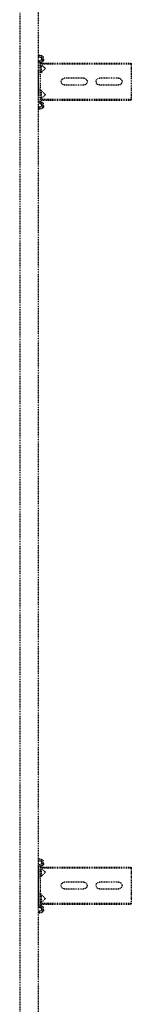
# Model space of a CAD drawing. Header units: centimetres. Extents: x 47725 to 65780, y 1899 to 12037.
# Tile 122 of 156: x 52028 to 52043, y 5582 to 5715. Entities that reach past the tile are written whole.
import ezdxf

# ---------------------------------------------------------------- set-up
doc = ezdxf.new("R2010")
doc.units = ezdxf.units.CM
doc.header["$LTSCALE"] = 0.02
doc.linetypes.add('DASHED2', pattern=[9.525, 6.35, -3.175])
doc.layers.add('CKDRZWI_', color=7, linetype='Continuous')

# ---------------------------------------------------------------- blocks, each defined once
blk = doc.blocks.new('A$7E8814B27261F1')
at = {"color": 7, "linetype": 'DASHED2', "ltscale": 10}
for p, q in [((636.7, 325.5), (711.3, 325.5)), ((711.3, 325.5), (4186.6, 325.5)), ((711.3, 300), (636.7, 300)), ((4186.6, 300), (711.3, 300)), ((725.7, 299.7), (723.7, 299.5)), ((724.2, 296.1), (723.7, 299.5)), ((726.4, 299.7), (725.7, 299.7)), ((726.1, 296.4), (725.7, 299.7)), ((726.9, 296.4), (726.4, 299.7)), ((729.3, 295.5), (727.1, 295.5)), ((729.3, 293.5), (727.1, 293.5)), ((730, 293.5), (729.3, 293.5)), ((730.4, 297.4), (730.3, 296.4)), ((732.4, 297.1), (732.3, 296.1)), ((733.1, 297.1), (733, 296.1)), ((785.7, 300), (733.4, 300)), ((749.7, 298), (733.4, 298)), ((734.2, 296.6), (735.3, 297.5)), ((734.2, 296.6), (734.2, 286.5)), ((735.3, 297.5), (740.4, 291.7)), ((735.3, 297.5), (735.3, 286.5)), ((737.9, 298), (737.9, 296)), ((745.9, 296), (737.9, 296)), ((742.2, 291.6), (747.8, 297.2)), ((745.9, 296), (745.9, 298)), ((746.3, 296), (745.9, 296)), ((746.3, 296), (746.3, 298)), ((749.7, 298), (752, 298)), ((752, 298), (766.3, 298)), ((766.3, 298), (768.6, 298)), ((785.7, 298), (768.6, 298)), ((770.5, 297.2), (776.1, 291.6)), ((773.4, 298), (773.4, 296)), ((781.4, 296), (773.4, 296)), ((777.8, 291.7), (782.9, 297.5)), ((781.4, 296), (781.4, 298)), ((781.6, 296), (781.4, 296)), ((781.8, 296.2), (781.8, 298)), ((782.9, 297.5), (784.1, 296.6)), ((782.9, 297.5), (782.9, 286.5)), ((784.1, 296.6), (784.1, 286.5)), ((786.4, 300), (785.7, 300)), ((786.8, 296.1), (786.6, 297.1)), ((788.7, 296.4), (788.6, 297.4)), ((789.5, 296.4), (789.3, 297.4)), ((791.9, 295.5), (789.7, 295.5)), ((791.9, 293.5), (789.7, 293.5)), ((792.6, 293.5), (791.9, 293.5)), ((793.3, 299.7), (792.9, 296.4)), ((794.1, 299.7), (793.3, 299.7)), ((793.3, 299.7), (795.3, 299.5)), ((794.1, 299.7), (796, 299.5)), ((795.3, 299.5), (794.9, 296.1)), ((796, 299.5), (795.3, 299.5)), ((796, 299.5), (795.6, 296.1)), ((1809.8, 299.7), (1807.8, 299.5)), ((1808.2, 296.1), (1807.8, 299.5)), ((1810.5, 299.7), (1809.8, 299.7)), ((1810.2, 296.4), (1809.8, 299.7)), ((1810.9, 296.4), (1810.5, 299.7)), ((1813.4, 295.5), (1811.2, 295.5)), ((1813.4, 293.5), (1811.2, 293.5)), ((1814.1, 293.5), (1813.4, 293.5)), ((1814.5, 297.4), (1814.4, 296.4)), ((1816.5, 297.1), (1816.4, 296.1)), ((1817.2, 297.1), (1817.1, 296.1)), ((1869.7, 300), (1817.5, 300)), ((1833.7, 298), (1817.5, 298)), ((1818.3, 296.6), (1819.4, 297.5)), ((1818.3, 296.6), (1818.3, 286.5)), ((1819.4, 297.5), (1824.5, 291.7)), ((1819.4, 297.5), (1819.4, 286.5)), ((1821.9, 298), (1821.9, 296)), ((1829.9, 296), (1821.9, 296)), ((1826.2, 291.6), (1831.8, 297.2)), ((1829.9, 296), (1829.9, 298)), ((1830.4, 296), (1829.9, 296)), ((1830.4, 296), (1830.4, 298)), ((1833.7, 298), (1836.1, 298)), ((1836.1, 298), (1850.4, 298)), ((1850.4, 298), (1852.7, 298)), ((1869.7, 298), (1852.7, 298)), ((1854.6, 297.2), (1860.2, 291.6)), ((1857.4, 298), (1857.4, 296)), ((1865.4, 296), (1857.4, 296)), ((1861.9, 291.7), (1867, 297.5)), ((1865.4, 296), (1865.4, 298)), ((1865.7, 296), (1865.4, 296)), ((1865.9, 296.2), (1865.9, 298)), ((1867, 297.5), (1868.2, 296.6)), ((1867, 297.5), (1867, 286.5)), ((1868.2, 296.6), (1868.2, 286.5)), ((1870.4, 300), (1869.7, 300)), ((1870.8, 296.1), (1870.7, 297.1)), ((1872.8, 296.4), (1872.7, 297.4)), ((1873.5, 296.4), (1873.4, 297.4)), ((1876, 295.5), (1873.8, 295.5)), ((1876, 293.5), (1873.8, 293.5)), ((1876.7, 293.5), (1876, 293.5)), ((1877.4, 299.7), (1877, 296.4)), ((1878.1, 299.7), (1877.4, 299.7)), ((1877.4, 299.7), (1879.4, 299.5)), ((1878.1, 299.7), (1880.1, 299.5)), ((1879.4, 299.5), (1879, 296.1)), ((1880.1, 299.5), (1879.4, 299.5)), ((1880.1, 299.5), (1879.7, 296.1)), ((734.2, 286.5), (734.2, 175)), ((735.3, 286.5), (735.3, 175)), ((782.9, 286.5), (782.9, 175)), ((784.1, 286.5), (784.1, 175)), ((1818.3, 286.5), (1818.3, 175)), ((1819.4, 286.5), (1819.4, 175)), ((1867, 286.5), (1867, 175)), ((1868.2, 286.5), (1868.2, 175)), ((754.6, 239), (754.6, 265)), ((763.6, 265), (763.6, 239)), ((1838.7, 239), (1838.7, 265)), ((1847.7, 265), (1847.7, 239)), ((754.6, 192), (754.6, 218)), ((763.6, 218), (763.6, 192)), ((1838.7, 192), (1838.7, 218)), ((1847.7, 218), (1847.7, 192)), ((734.2, 175), (735.3, 175)), ((735.3, 175), (740.4, 175)), ((740.4, 175), (742.2, 175)), ((742.2, 175), (747.8, 175)), ((747.8, 175), (749.7, 175)), ((749.7, 175), (768.6, 175)), ((768.6, 175), (770.5, 175)), ((770.5, 175), (776.1, 175)), ((776.1, 175), (777.8, 175)), ((777.8, 175), (782.9, 175)), ((782.9, 175), (784.1, 175)), ((1818.3, 175), (1819.4, 175)), ((1819.4, 175), (1824.5, 175)), ((1824.5, 175), (1826.2, 175)), ((1826.2, 175), (1831.8, 175)), ((1831.8, 175), (1833.7, 175)), ((1833.7, 175), (1852.7, 175)), ((1852.7, 175), (1854.6, 175)), ((1854.6, 175), (1860.2, 175)), ((1860.2, 175), (1861.9, 175)), ((1861.9, 175), (1867, 175)), ((1867, 175), (1868.2, 175))]:
    blk.add_line(p, q, dxfattribs=at)
for centre, radius, start, end in [((749.7, 295.3), 2.7, 90, 135), ((768.6, 295.3), 2.7, 45, 90), ((1833.7, 295.3), 2.7, 90, 135), ((1852.7, 295.3), 2.7, 45, 90), ((741.3, 292.5), 1.2, 221, 315), ((776.9, 292.5), 1.2, 225, 319), ((1825.4, 292.5), 1.2, 221, 315), ((1861, 292.5), 1.2, 225, 319), ((759.1, 265), 4.5, 0, 180), ((1843.2, 265), 4.5, 0, 180), ((759.1, 239), 4.5, 180, 0), ((1843.2, 239), 4.5, 180, 0), ((759.1, 218), 4.5, 0, 180), ((1843.2, 218), 4.5, 0, 180), ((759.1, 192), 4.5, 180, 0), ((1843.2, 192), 4.5, 180, 0)]:
    blk.add_arc(centre, radius, start, end, dxfattribs=at)
for centre, major_axis, start_param, end_param in [((727.1, 296.5), (0, -3), 4.834562, 6.283185), ((727.1, 296.5), (0, -1), 4.834562, 6.283185), ((727.9, 296.5), (0, -1), 4.834562, 6.283185), ((729.3, 296.5), (0, 1), 3.141593, 4.590216), ((729.3, 296.5), (0, 3), 3.141593, 4.590216), ((730, 296.5), (0, 3), 3.141593, 4.590216), ((733.4, 297), (0, 3), 0, 1.448623), ((733.4, 297), (0, 1), 0, 1.448623), ((734.1, 297), (0, 1), 0, 1.448623), ((785.7, 297), (0, -3), 1.692969, 3.141593), ((785.7, 297), (0, -1), 1.692969, 3.141593), ((786.4, 297), (0, -3), 1.692969, 3.141593), ((789.7, 296.5), (0, -3), 4.834562, 6.283185), ((789.7, 296.5), (0, -1), 4.834562, 6.283185), ((790.5, 296.5), (0, -1), 4.834562, 6.283185), ((791.9, 296.5), (0, 1), 3.141593, 4.590216), ((791.9, 296.5), (0, 3), 3.141593, 4.590216), ((792.6, 296.5), (0, 3), 3.141593, 4.590216), ((1811.2, 296.5), (0, -3), 4.834562, 6.283185), ((1811.2, 296.5), (0, -1), 4.834562, 6.283185), ((1811.9, 296.5), (0, -1), 4.834562, 6.283185), ((1813.4, 296.5), (0, 1), 3.141593, 4.590216), ((1813.4, 296.5), (0, 3), 3.141593, 4.590216), ((1814.1, 296.5), (0, 3), 3.141593, 4.590216), ((1817.5, 297), (0, 3), 0, 1.448623), ((1817.5, 297), (0, 1), 0, 1.448623), ((1818.2, 297), (0, 1), 0.000002, 1.448623), ((1869.7, 297), (0, -3), 1.692969, 3.141593), ((1869.7, 297), (0, -1), 1.692969, 3.141593), ((1870.4, 297), (0, -3), 1.692969, 3.141593), ((1873.8, 296.5), (0, -3), 4.834562, 6.283185), ((1873.8, 296.5), (0, -1), 4.834562, 6.283185), ((1874.5, 296.5), (0, -1), 4.834562, 6.283185), ((1876, 296.5), (0, 1), 3.141593, 4.590216), ((1876, 296.5), (0, 3), 3.141593, 4.590216), ((1876.7, 296.5), (0, 3), 3.141593, 4.590216)]:
    blk.add_ellipse(centre, major_axis=major_axis, ratio=0.999962, start_param=start_param, end_param=end_param, dxfattribs=at)

msp = doc.modelspace()

# ---------------------------------------------------------------- block references
at = {"layer": 'CKDRZWI_', "xscale": -0.1, "yscale": 0.1, "zscale": 0.1, "rotation": 89.99999999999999}
msp.add_blockref('A$7E8814B27261F1', (52060.429, 5782.604), dxfattribs=at)

doc.saveas('drawing.dxf')
